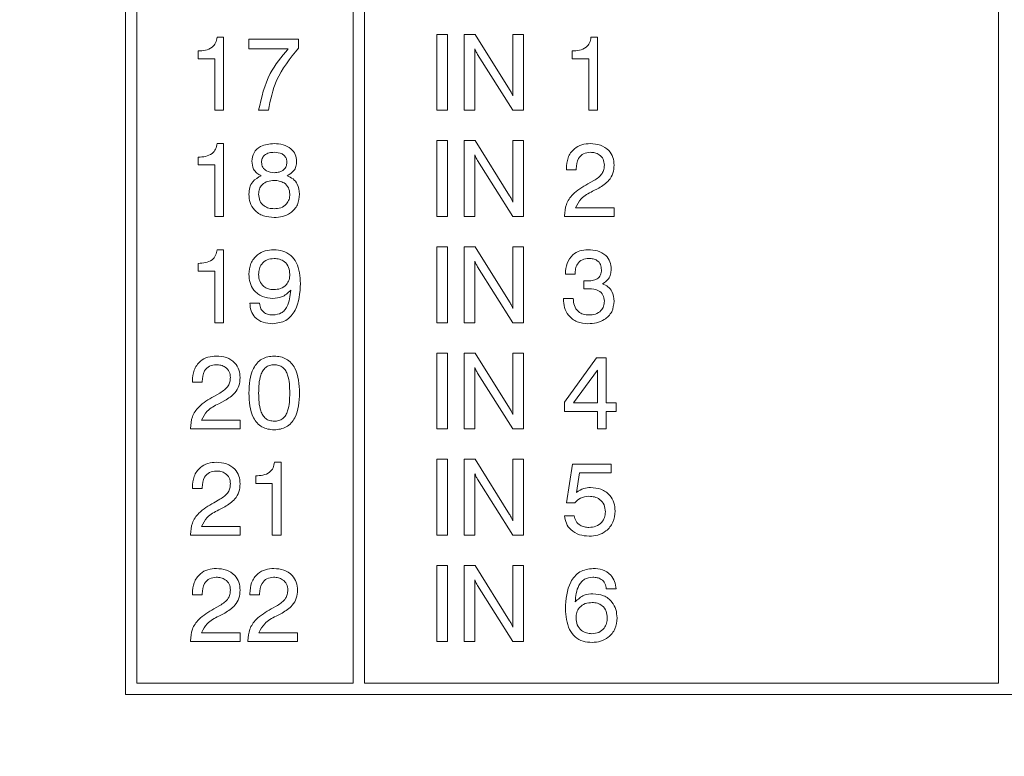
# Model space of a CAD drawing. Header units: millimetres. Extents: x 22 to 278, y 61 to 167.
# Tile 23 of 148: x 94 to 106, y 97 to 107. Entities that reach past the tile are written whole.
import ezdxf

# ---------------------------------------------------------------- set-up
doc = ezdxf.new("R2010")
doc.units = ezdxf.units.MM
doc.header["$PDSIZE"] = -1
doc.layers.get('0').update_dxf_attribs({"lineweight": 15})
doc.layers.add('標註文字', color=4, linetype='Continuous', lineweight=9)
doc.styles.add('SLDTEXTSTYLE0', font='kaiu.ttf')
doc.dimstyles.new('SLDDIMSTYLE0', dxfattribs={"dimtxt": 2.5, "dimasz": 2.5, "dimexe": 0, "dimexo": 0.0625, "dimtad": 1, "dimlfac": 2, "dimrnd": 1e-09, "dimzin": 12, "dimdsep": 46, "dimtxsty": 'SLDTEXTSTYLE0', "dimsah": 1, "dimcen": 0.09, "dimadec": 0, "dimazin": 3, "dimtfac": 1, "dimtofl": 0, "dimtmove": 0, "dimatfit": 3, "dimfxl": 0, "dimfrac": 2, "dimtolj": 1, "dimtzin": 12, "dimarcsym": 0})

# ---------------------------------------------------------------- blocks, each defined once
blk = doc.blocks.new('_D_3')
at = {"layer": 'Defpoints', "color": 0, "transparency": 16777216}
for p in [(56.981, 99.611), (126.481, 99.611), (126.481, 81.444)]:
    blk.add_point(p, dxfattribs=at)
at = {"layer": '標註文字', "color": 0, "lineweight": -2, "transparency": 16777216}
for p, q in [((56.981, 99.549), (56.981, 81.444)), ((126.481, 99.549), (126.481, 81.444)), ((59.481, 81.444), (123.981, 81.444))]:
    blk.add_line(p, q, dxfattribs=at)
at = {"layer": '標註文字', "color": 0, "transparency": 16777216}
for points in [[(59.481, 81.861), (59.481, 81.027), (56.981, 81.444)], [(123.981, 81.861), (123.981, 81.027), (126.481, 81.444)]]:
    blk.add_solid(points, dxfattribs=at)
at = {"layer": '標註文字', "color": 0, "transparency": 16777216, "insert": (91.731, 84.735), "char_height": 2.5, "attachment_point": 2, "style": 'SLDTEXTSTYLE0'}
blk.add_mtext('\\A1;139', dxfattribs=at)

msp = doc.modelspace()

# ---------------------------------------------------------------- linework, layer by layer
for p, q in [((94.9064, 132.0611), (94.9064, 98.1611)), ((95.0564, 129.6611), (95.0564, 98.3111)), ((97.9064, 98.3111), (97.9064, 129.6611)), ((98.0564, 129.6611), (98.0564, 98.3111)), ((106.4064, 98.3111), (106.4064, 129.6611)), ((99.0089, 106.8611), (99.1499, 106.8611)), ((99.0089, 105.8611), (99.0089, 106.8611)), ((99.1499, 106.8611), (99.1499, 105.8611)), ((99.3679, 106.8611), (99.5123, 106.8611)), ((99.3679, 105.8611), (99.3679, 106.8611)), ((99.5123, 106.8611), (99.9663, 106.1347)), ((100.0089, 106.8611), (100.1499, 106.8611)), ((100.0089, 106.0506), (100.0089, 106.8611)), ((100.1499, 106.8611), (100.1499, 105.8611)), ((96.113, 106.8226), (96.1993, 106.8226)), ((96.1993, 106.8226), (96.1993, 105.8611)), ((96.5326, 106.797), (97.1865, 106.797)), ((96.5326, 106.6688), (96.5326, 106.797)), ((97.1865, 106.797), (97.1865, 106.6804)), ((101.038, 106.8226), (101.1243, 106.8226)), ((101.1243, 106.8226), (101.1243, 105.8611)), ((95.866, 106.5406), (95.866, 106.6431)), ((97.0497, 106.6688), (96.5326, 106.6688)), ((99.5089, 106.6716), (99.5089, 105.8611)), ((100.0069, 105.8611), (99.544, 106.5977)), ((100.791, 106.5406), (100.791, 106.6431)), ((96.0839, 106.5406), (95.866, 106.5406)), ((96.0839, 105.8611), (96.0839, 106.5406)), ((101.0089, 106.5406), (100.791, 106.5406)), ((101.0089, 105.8611), (101.0089, 106.5406)), ((96.1993, 105.8611), (96.0839, 105.8611)), ((96.7891, 105.8611), (96.6608, 105.8611)), ((99.1499, 105.8611), (99.0089, 105.8611)), ((99.5089, 105.8611), (99.3679, 105.8611)), ((100.1499, 105.8611), (100.0069, 105.8611)), ((101.1243, 105.8611), (101.0089, 105.8611)), ((99.0089, 104.4611), (99.0089, 105.4611)), ((99.0089, 105.4611), (99.1499, 105.4611)), ((99.1499, 105.4611), (99.1499, 104.4611)), ((99.3679, 105.4611), (99.5123, 105.4611)), ((99.3679, 104.4611), (99.3679, 105.4611)), ((99.5123, 105.4611), (99.9663, 104.7347)), ((100.0089, 105.4611), (100.1499, 105.4611)), ((100.0089, 104.6506), (100.0089, 105.4611)), ((100.1499, 105.4611), (100.1499, 104.4611)), ((96.113, 105.4226), (96.1993, 105.4226)), ((96.1993, 105.4226), (96.1993, 104.4611)), ((95.866, 105.1406), (95.866, 105.2431)), ((99.5089, 105.2716), (99.5089, 104.4611)), ((100.0069, 104.4611), (99.544, 105.1977)), ((96.0839, 105.1406), (95.866, 105.1406)), ((96.0839, 104.4611), (96.0839, 105.1406)), ((100.7141, 105.0765), (100.7141, 105.0931)), ((100.8423, 105.0765), (100.7141, 105.0765)), ((100.8423, 105.0877), (100.8423, 105.0765)), ((100.9961, 104.8898), (101.076, 104.9344)), ((101.1393, 104.8357), (101.0596, 104.7944)), ((100.8334, 104.5765), (101.3423, 104.5765)), ((101.3423, 104.5765), (101.3423, 104.4611)), ((96.1993, 104.4611), (96.0839, 104.4611)), ((99.1499, 104.4611), (99.0089, 104.4611)), ((99.5089, 104.4611), (99.3679, 104.4611)), ((100.1499, 104.4611), (100.0069, 104.4611)), ((100.6884, 104.4611), (100.6884, 104.4689)), ((101.3423, 104.4611), (100.6884, 104.4611)), ((96.113, 104.0226), (96.1993, 104.0226)), ((96.1993, 104.0226), (96.1993, 103.0611)), ((99.0089, 103.0611), (99.0089, 104.0611)), ((99.0089, 104.0611), (99.1499, 104.0611)), ((99.1499, 104.0611), (99.1499, 103.0611)), ((99.3679, 103.0611), (99.3679, 104.0611)), ((99.3679, 104.0611), (99.5123, 104.0611)), ((99.5123, 104.0611), (99.9663, 103.3347)), ((100.0089, 104.0611), (100.1499, 104.0611)), ((100.0089, 103.2506), (100.0089, 104.0611)), ((100.1499, 104.0611), (100.1499, 103.0611)), ((99.5089, 103.8716), (99.5089, 103.0611)), ((95.866, 103.7406), (95.866, 103.8431)), ((96.0839, 103.7406), (95.866, 103.7406)), ((96.0839, 103.0611), (96.0839, 103.7406)), ((100.0069, 103.0611), (99.544, 103.7977)), ((100.7012, 103.7021), (100.7012, 103.7089)), ((100.8294, 103.7021), (100.7012, 103.7021)), ((100.944, 103.5068), (100.9446, 103.6136)), ((100.9486, 103.5074), (100.944, 103.5068)), ((100.6756, 103.3816), (100.8038, 103.3816)), ((100.6756, 103.3746), (100.6756, 103.3816)), ((96.5455, 103.3175), (96.6737, 103.3175)), ((96.1993, 103.0611), (96.0839, 103.0611)), ((99.1499, 103.0611), (99.0089, 103.0611)), ((99.5089, 103.0611), (99.3679, 103.0611)), ((100.1499, 103.0611), (100.0069, 103.0611)), ((99.0089, 102.6611), (99.1499, 102.6611)), ((99.0089, 101.6611), (99.0089, 102.6611)), ((99.1499, 102.6611), (99.1499, 101.6611)), ((99.3679, 102.6611), (99.5123, 102.6611)), ((99.3679, 101.6611), (99.3679, 102.6611)), ((99.5123, 102.6611), (99.9663, 101.9347)), ((100.0089, 102.6611), (100.1499, 102.6611)), ((100.0089, 101.8506), (100.0089, 102.6611)), ((100.1499, 102.6611), (100.1499, 101.6611)), ((100.6884, 102.014), (101.1127, 102.597)), ((101.1127, 102.597), (101.2397, 102.597)), ((101.2397, 102.597), (101.2397, 102.0072)), ((99.5089, 102.4716), (99.5089, 101.6611)), ((100.0069, 101.6611), (99.544, 102.3977)), ((101.1243, 102.4365), (100.8088, 102.0072)), ((101.1243, 102.0072), (101.1243, 102.4365)), ((95.7891, 102.2765), (95.7891, 102.2931)), ((95.9173, 102.2765), (95.7891, 102.2765)), ((95.9173, 102.2877), (95.9173, 102.2765)), ((96.0711, 102.0898), (96.151, 102.1344)), ((96.2143, 102.0357), (96.1346, 101.9944)), ((100.6884, 101.8918), (100.6884, 102.014)), ((100.8088, 102.0072), (101.1243, 102.0072)), ((101.2397, 102.0072), (101.3679, 102.0072)), ((101.3679, 102.0072), (101.3679, 101.8918)), ((101.1243, 101.8918), (100.6884, 101.8918)), ((101.1243, 101.6611), (101.1243, 101.8918)), ((101.3679, 101.8918), (101.2397, 101.8918)), ((101.2397, 101.8918), (101.2397, 101.6611)), ((95.7634, 101.6611), (95.7634, 101.6689)), ((95.9084, 101.7765), (96.4173, 101.7765)), ((96.4173, 101.7765), (96.4173, 101.6611)), ((96.4173, 101.6611), (95.7634, 101.6611)), ((99.1499, 101.6611), (99.0089, 101.6611)), ((99.5089, 101.6611), (99.3679, 101.6611)), ((100.1499, 101.6611), (100.0069, 101.6611)), ((101.2397, 101.6611), (101.1243, 101.6611)), ((96.8694, 101.2226), (96.9557, 101.2226)), ((96.9557, 101.2226), (96.9557, 100.2611)), ((99.0089, 101.2611), (99.1499, 101.2611)), ((99.0089, 100.2611), (99.0089, 101.2611)), ((99.1499, 101.2611), (99.1499, 100.2611)), ((99.3679, 101.2611), (99.5123, 101.2611)), ((99.3679, 100.2611), (99.3679, 101.2611)), ((99.5123, 101.2611), (99.9663, 100.5347)), ((100.0089, 101.2611), (100.1499, 101.2611)), ((100.0089, 100.4506), (100.0089, 101.2611)), ((100.1499, 101.2611), (100.1499, 100.2611)), ((100.7141, 100.689), (100.7924, 101.197)), ((100.7924, 101.197), (101.3052, 101.197)), ((101.3052, 101.197), (101.3052, 101.0816)), ((96.6224, 100.9406), (96.6224, 101.0431)), ((99.5089, 101.0716), (99.5089, 100.2611)), ((100.8847, 101.0816), (100.8459, 100.8246)), ((101.3052, 101.0816), (100.8847, 101.0816)), ((95.7891, 100.8765), (95.7891, 100.8931)), ((95.9173, 100.8877), (95.9173, 100.8765)), ((96.8403, 100.9406), (96.6224, 100.9406)), ((96.8403, 100.2611), (96.8403, 100.9406)), ((100.0069, 100.2611), (99.544, 100.9977)), ((95.9173, 100.8765), (95.7891, 100.8765)), ((96.0711, 100.6898), (96.151, 100.7344)), ((96.2143, 100.6357), (96.1346, 100.5944)), ((100.8274, 100.689), (100.7141, 100.689)), ((100.6884, 100.5167), (100.8166, 100.5167)), ((95.9084, 100.3765), (96.4173, 100.3765)), ((96.4173, 100.3765), (96.4173, 100.2611)), ((95.7634, 100.2611), (95.7634, 100.2689)), ((96.4173, 100.2611), (95.7634, 100.2611)), ((96.9557, 100.2611), (96.8403, 100.2611)), ((99.1499, 100.2611), (99.0089, 100.2611)), ((99.5089, 100.2611), (99.3679, 100.2611)), ((100.1499, 100.2611), (100.0069, 100.2611)), ((99.0089, 99.8611), (99.1499, 99.8611)), ((99.0089, 98.8611), (99.0089, 99.8611)), ((99.1499, 99.8611), (99.1499, 98.8611)), ((99.3679, 99.8611), (99.5123, 99.8611)), ((99.3679, 98.8611), (99.3679, 99.8611)), ((99.5123, 99.8611), (99.9663, 99.1347)), ((100.0089, 99.8611), (100.1499, 99.8611)), ((100.0089, 99.0506), (100.0089, 99.8611)), ((100.1499, 99.8611), (100.1499, 98.8611)), ((99.5089, 99.6716), (99.5089, 98.8611)), ((100.0069, 98.8611), (99.544, 99.5977)), ((95.7891, 99.4765), (95.7891, 99.4931)), ((95.9173, 99.4765), (95.7891, 99.4765)), ((95.9173, 99.4877), (95.9173, 99.4765)), ((96.5455, 99.4765), (96.5455, 99.4931)), ((96.6737, 99.4765), (96.5455, 99.4765)), ((96.6737, 99.4877), (96.6737, 99.4765)), ((101.3679, 99.5534), (101.2397, 99.5534)), ((96.0711, 99.2898), (96.151, 99.3344)), ((96.8275, 99.2898), (96.9074, 99.3344)), ((96.2143, 99.2357), (96.1346, 99.1944)), ((96.9707, 99.2357), (96.891, 99.1944)), ((95.9084, 98.9765), (96.4173, 98.9765)), ((96.4173, 98.9765), (96.4173, 98.8611)), ((96.6649, 98.9765), (97.1737, 98.9765)), ((97.1737, 98.9765), (97.1737, 98.8611)), ((95.7634, 98.8611), (95.7634, 98.8689)), ((96.4173, 98.8611), (95.7634, 98.8611)), ((96.5198, 98.8611), (96.5198, 98.8689)), ((97.1737, 98.8611), (96.5198, 98.8611)), ((99.1499, 98.8611), (99.0089, 98.8611)), ((99.5089, 98.8611), (99.3679, 98.8611)), ((100.1499, 98.8611), (100.0069, 98.8611)), ((95.0564, 98.3111), (97.9064, 98.3111)), ((98.0564, 98.3111), (106.4064, 98.3111)), ((94.9064, 98.1611), (118.0564, 98.1611))]:
    msp.add_line(p, q)
for points, knots in [([(95.866, 106.6431), (95.8978, 106.6447), (95.9613, 106.6478), (96.0471, 106.6808), (96.0998, 106.7481), (96.1086, 106.7977), (96.113, 106.8226)], [0, 0, 0, 0, 0.2810561, 0.5603187, 0.7796488, 1, 1, 1, 1]), ([(100.791, 106.6431), (100.8228, 106.6447), (100.8863, 106.6478), (100.9721, 106.6808), (101.0248, 106.7481), (101.0336, 106.7977), (101.038, 106.8226)], [0, 0, 0, 0, 0.2810561, 0.5603187, 0.7796488, 1, 1, 1, 1]), ([(96.6608, 105.8611), (96.6987, 106.0291), (96.7665, 106.3296), (96.9631, 106.565), (97.0497, 106.6688)], [0, 0, 0, 0, 0.55931309, 1, 1, 1, 1]), ([(97.1865, 106.6804), (97.076, 106.5443), (96.8785, 106.3012), (96.8164, 105.9957), (96.7891, 105.8611)], [0, 0, 0, 0, 0.5595515, 1, 1, 1, 1]), ([(99.544, 106.5977), (99.5365, 106.611), (99.5232, 106.6349), (99.5133, 106.6604), (99.5089, 106.6716)], [0, 0, 0, 0, 0.5599377, 1, 1, 1, 1]), ([(99.9663, 106.1347), (99.9754, 106.1196), (99.9917, 106.0926), (100.0037, 106.0634), (100.0089, 106.0506)], [0, 0, 0, 0, 0.5601263, 1, 1, 1, 1]), ([(95.866, 105.2431), (95.8978, 105.2447), (95.9613, 105.2478), (96.0471, 105.2808), (96.0998, 105.3481), (96.1086, 105.3977), (96.113, 105.4226)], [0, 0, 0, 0, 0.28105606, 0.5603187, 0.77964875, 1, 1, 1, 1]), ([(96.5711, 105.189), (96.5767, 105.2285), (96.5881, 105.3077), (96.7015, 105.4064), (96.803, 105.4165), (96.865, 105.4226)], [0, 0, 0, 0, 0.2796398, 0.5599649, 1, 1, 1, 1]), ([(96.866, 105.3072), (96.8435, 105.306), (96.7986, 105.3036), (96.7404, 105.276), (96.7039, 105.2281), (96.7008, 105.1926), (96.6993, 105.1748)], [0, 0, 0, 0, 0.281051, 0.5604991, 0.7799093, 1, 1, 1, 1]), ([(96.865, 105.4226), (96.9046, 105.4202), (96.9836, 105.4154), (97.0835, 105.3636), (97.1507, 105.2826), (97.1575, 105.2202), (97.1608, 105.189)], [0, 0, 0, 0, 0.2808793, 0.5606272, 0.7803128, 1, 1, 1, 1]), ([(97.0326, 105.1748), (97.0315, 105.1899), (97.0294, 105.2199), (97.0059, 105.2598), (96.9533, 105.3005), (96.902, 105.3045), (96.866, 105.3072)], [0, 0, 0, 0, 0.1872321, 0.3740206, 0.5611578, 1, 1, 1, 1]), ([(100.7141, 105.0931), (100.7176, 105.1416), (100.7245, 105.2384), (100.8047, 105.3539), (100.9162, 105.4151), (100.9921, 105.4201), (101.0302, 105.4226)], [0, 0, 0, 0, 0.28045108, 0.5593623, 0.779308, 1, 1, 1, 1]), ([(101.0272, 105.3072), (100.9966, 105.304), (100.9355, 105.2975), (100.8538, 105.2148), (100.8466, 105.1359), (100.8423, 105.0877)], [0, 0, 0, 0, 0.280567, 0.5602644, 1, 1, 1, 1]), ([(101.2141, 105.1386), (101.2113, 105.1653), (101.2058, 105.2187), (101.1529, 105.276), (101.0898, 105.3038), (101.048, 105.3061), (101.0272, 105.3072)], [0, 0, 0, 0, 0.2796101, 0.558548, 0.779048, 1, 1, 1, 1]), ([(101.0302, 105.4226), (101.0748, 105.4193), (101.1639, 105.4128), (101.2714, 105.3421), (101.3339, 105.2427), (101.3395, 105.1726), (101.3423, 105.1376)], [0, 0, 0, 0, 0.2804405, 0.5596806, 0.7795919, 1, 1, 1, 1]), ([(96.6957, 104.9987), (96.6755, 105.0091), (96.6351, 105.0298), (96.5809, 105.094), (96.5748, 105.153), (96.5711, 105.189)], [0, 0, 0, 0, 0.2810368, 0.5613539, 1, 1, 1, 1]), ([(96.6993, 105.1748), (96.7023, 105.1521), (96.7082, 105.1065), (96.7717, 105.0478), (96.8302, 105.0417), (96.866, 105.038)], [0, 0, 0, 0, 0.2800245, 0.5603037, 1, 1, 1, 1]), ([(96.866, 105.038), (96.8887, 105.0394), (96.934, 105.0422), (96.9908, 105.0734), (97.0276, 105.1211), (97.031, 105.1569), (97.0326, 105.1748)], [0, 0, 0, 0, 0.2807915, 0.5603116, 0.779949, 1, 1, 1, 1]), ([(97.1608, 105.189), (97.1595, 105.1665), (97.1567, 105.1214), (97.1201, 105.0463), (97.069, 105.0168), (97.0378, 104.9987)], [0, 0, 0, 0, 0.2811516, 0.5614844, 1, 1, 1, 1]), ([(99.544, 105.1977), (99.5365, 105.211), (99.5232, 105.2349), (99.5133, 105.2604), (99.5089, 105.2716)], [0, 0, 0, 0, 0.5599377, 1, 1, 1, 1]), ([(101.076, 104.9344), (101.1173, 104.9618), (101.1749, 105.0001), (101.2103, 105.0814), (101.2128, 105.1195), (101.2141, 105.1386)], [0, 0, 0, 0, 0.5581266, 0.7790134, 1, 1, 1, 1]), ([(101.3423, 105.1376), (101.3394, 105.1016), (101.3337, 105.0297), (101.2669, 104.9149), (101.1877, 104.8657), (101.1393, 104.8357)], [0, 0, 0, 0, 0.2802912, 0.560216, 1, 1, 1, 1]), ([(96.5326, 104.7545), (96.5346, 104.7839), (96.5385, 104.8424), (96.5867, 104.9402), (96.6544, 104.9766), (96.6957, 104.9987)], [0, 0, 0, 0, 0.2812912, 0.561761, 1, 1, 1, 1]), ([(96.8652, 104.9354), (96.8363, 104.9337), (96.7789, 104.9301), (96.7069, 104.8884), (96.6659, 104.824), (96.6625, 104.7786), (96.6608, 104.7559)], [0, 0, 0, 0, 0.280768, 0.5598348, 0.7795757, 1, 1, 1, 1]), ([(97.0711, 104.7559), (97.0681, 104.7851), (97.0621, 104.8432), (97.0027, 104.9042), (96.9332, 104.932), (96.8879, 104.9343), (96.8652, 104.9354)], [0, 0, 0, 0, 0.2795459, 0.5582759, 0.7788187, 1, 1, 1, 1]), ([(97.0378, 104.9987), (97.0643, 104.986), (97.1172, 104.9607), (97.1867, 104.877), (97.1945, 104.801), (97.1993, 104.7545)], [0, 0, 0, 0, 0.2809187, 0.5611691, 1, 1, 1, 1]), ([(100.6884, 104.4689), (100.6924, 104.5209), (100.7002, 104.6249), (100.8096, 104.7826), (100.9253, 104.8491), (100.9961, 104.8898)], [0, 0, 0, 0, 0.2799963, 0.5591981, 1, 1, 1, 1]), ([(101.0596, 104.7944), (101.0045, 104.766), (100.9065, 104.7156), (100.8557, 104.6188), (100.8334, 104.5765)], [0, 0, 0, 0, 0.5626058, 1, 1, 1, 1]), ([(96.865, 104.4483), (96.8171, 104.4516), (96.7216, 104.4584), (96.6058, 104.5339), (96.5409, 104.6418), (96.5354, 104.7169), (96.5326, 104.7545)], [0, 0, 0, 0, 0.2804857, 0.5595739, 0.7794793, 1, 1, 1, 1]), ([(96.6608, 104.7559), (96.6634, 104.726), (96.6685, 104.6663), (96.7246, 104.5996), (96.7951, 104.5675), (96.8418, 104.5649), (96.8652, 104.5636)], [0, 0, 0, 0, 0.2799955, 0.5586959, 0.7789978, 1, 1, 1, 1]), ([(97.1993, 104.7545), (97.1946, 104.7064), (97.1851, 104.6101), (97.0915, 104.5054), (96.9778, 104.4545), (96.9026, 104.4503), (96.865, 104.4483)], [0, 0, 0, 0, 0.2797074, 0.5586105, 0.779038, 1, 1, 1, 1]), ([(96.8652, 104.5636), (96.8951, 104.5657), (96.9548, 104.5697), (97.0271, 104.6173), (97.0662, 104.6856), (97.0695, 104.7325), (97.0711, 104.7559)], [0, 0, 0, 0, 0.280468, 0.5595619, 0.7794643, 1, 1, 1, 1]), ([(99.9663, 104.7347), (99.9754, 104.7196), (99.9917, 104.6926), (100.0037, 104.6634), (100.0089, 104.6506)], [0, 0, 0, 0, 0.5601263, 1, 1, 1, 1]), ([(95.866, 103.8431), (95.8978, 103.8447), (95.9613, 103.8478), (96.0471, 103.8808), (96.0998, 103.9481), (96.1086, 103.9977), (96.113, 104.0226)], [0, 0, 0, 0, 0.2810561, 0.5603187, 0.7796488, 1, 1, 1, 1]), ([(96.5326, 103.6997), (96.5372, 103.7484), (96.5462, 103.8456), (96.6339, 103.9563), (96.7464, 104.015), (96.8226, 104.0201), (96.8608, 104.0226)], [0, 0, 0, 0, 0.2799499, 0.5590677, 0.7792407, 1, 1, 1, 1]), ([(96.8608, 104.0226), (96.901, 104.02), (96.9813, 104.0146), (97.0894, 103.9541), (97.1963, 103.8113), (97.2056, 103.6742), (97.2121, 103.5781)], [0, 0, 0, 0, 0.1873221, 0.3740605, 0.5610415, 1, 1, 1, 1]), ([(100.7012, 103.7089), (100.7047, 103.7547), (100.7115, 103.846), (100.7862, 103.9553), (100.8904, 104.015), (100.9622, 104.0201), (100.9981, 104.0226)], [0, 0, 0, 0, 0.2803906, 0.559399, 0.7793652, 1, 1, 1, 1]), ([(100.9981, 104.0226), (101.0404, 104.0204), (101.1247, 104.016), (101.2329, 103.9598), (101.2962, 103.8665), (101.3013, 103.8), (101.3038, 103.7666)], [0, 0, 0, 0, 0.28090305, 0.56016019, 0.77970642, 1, 1, 1, 1]), ([(96.864, 103.9072), (96.8331, 103.9045), (96.7714, 103.899), (96.7015, 103.8427), (96.6655, 103.7709), (96.6624, 103.7227), (96.6608, 103.6985)], [0, 0, 0, 0, 0.279985, 0.5589709, 0.7792341, 1, 1, 1, 1]), ([(97.0715, 103.6997), (97.069, 103.7309), (97.0639, 103.793), (97.0094, 103.8653), (96.9371, 103.9026), (96.8884, 103.9057), (96.864, 103.9072)], [0, 0, 0, 0, 0.2801627, 0.5590906, 0.7792757, 1, 1, 1, 1]), ([(99.544, 103.7977), (99.5365, 103.811), (99.5232, 103.8349), (99.5133, 103.8604), (99.5089, 103.8716)], [0, 0, 0, 0, 0.5599377, 1, 1, 1, 1]), ([(101.0103, 103.9072), (100.9808, 103.9051), (100.922, 103.9007), (100.857, 103.8429), (100.8324, 103.7709), (100.8304, 103.725), (100.8294, 103.7021)], [0, 0, 0, 0, 0.2802242, 0.5580012, 0.7786172, 1, 1, 1, 1]), ([(101.1756, 103.7588), (101.1737, 103.7826), (101.1699, 103.8302), (101.1235, 103.8828), (101.066, 103.9046), (101.0289, 103.9063), (101.0103, 103.9072)], [0, 0, 0, 0, 0.2799727, 0.5582824, 0.7787932, 1, 1, 1, 1]), ([(100.9847, 103.6124), (101.0077, 103.6131), (101.0538, 103.6144), (101.1109, 103.6305), (101.1472, 103.6601), (101.1716, 103.7004), (101.174, 103.7355), (101.1756, 103.7588)], [0, 0, 0, 0, 0.2507958, 0.5005317, 0.6255696, 0.7505786, 1, 1, 1, 1]), ([(101.3038, 103.7666), (101.3025, 103.7445), (101.2999, 103.7003), (101.2687, 103.6246), (101.2195, 103.5936), (101.1896, 103.5747)], [0, 0, 0, 0, 0.2814183, 0.5622336, 1, 1, 1, 1]), ([(96.8475, 103.3816), (96.8002, 103.3859), (96.7057, 103.3945), (96.5976, 103.4793), (96.5401, 103.5885), (96.5351, 103.6626), (96.5326, 103.6997)], [0, 0, 0, 0, 0.2799489, 0.5591246, 0.7793094, 1, 1, 1, 1]), ([(96.6608, 103.6985), (96.6633, 103.6686), (96.6681, 103.6089), (96.7193, 103.539), (96.7881, 103.5018), (96.8349, 103.4986), (96.8584, 103.497)], [0, 0, 0, 0, 0.28027323, 0.5592722, 0.77930041, 1, 1, 1, 1]), ([(96.8584, 103.497), (96.8896, 103.4992), (96.9519, 103.5037), (97.027, 103.5544), (97.0667, 103.6262), (97.0699, 103.6752), (97.0715, 103.6997)], [0, 0, 0, 0, 0.2804705, 0.5593282, 0.7792928, 1, 1, 1, 1]), ([(100.9446, 103.6136), (100.9521, 103.6132), (100.9654, 103.6124), (100.9788, 103.6124), (100.9847, 103.6124)], [0, 0, 0, 0, 0.5599977, 1, 1, 1, 1]), ([(97.2121, 103.5781), (97.2046, 103.454), (97.1952, 103.2986), (97.092, 103.1477), (96.9982, 103.067), (96.9059, 103.0558), (96.8445, 103.0483)], [0, 0, 0, 0, 0.4993433, 0.6251798, 0.7508537, 1, 1, 1, 1]), ([(97.0839, 103.4888), (97.0462, 103.4538), (96.9787, 103.3913), (96.8877, 103.3846), (96.8475, 103.3816)], [0, 0, 0, 0, 0.5582752, 1, 1, 1, 1]), ([(96.8512, 103.1636), (96.889, 103.1681), (96.9459, 103.1747), (97.004, 103.2242), (97.0667, 103.3177), (97.0763, 103.4128), (97.0839, 103.4888)], [0, 0, 0, 0, 0.2488654, 0.3743622, 0.5000119, 1, 1, 1, 1]), ([(101.0127, 103.5098), (101.0008, 103.5095), (100.9794, 103.509), (100.958, 103.5079), (100.9486, 103.5074)], [0, 0, 0, 0, 0.5599861, 1, 1, 1, 1]), ([(101.2141, 103.3461), (101.2111, 103.3739), (101.2052, 103.4293), (101.1278, 103.5012), (101.0564, 103.5065), (101.0127, 103.5098)], [0, 0, 0, 0, 0.2802531, 0.5596856, 1, 1, 1, 1]), ([(101.1896, 103.5747), (101.2149, 103.5632), (101.2653, 103.5403), (101.3305, 103.4608), (101.3378, 103.3891), (101.3423, 103.3453)], [0, 0, 0, 0, 0.28089915, 0.56110559, 1, 1, 1, 1]), ([(100.9979, 103.0483), (100.9492, 103.0524), (100.8521, 103.0607), (100.7403, 103.1473), (100.6827, 103.2603), (100.678, 103.3364), (100.6756, 103.3746)], [0, 0, 0, 0, 0.280115, 0.5590167, 0.7791969, 1, 1, 1, 1]), ([(100.8038, 103.3816), (100.8065, 103.3498), (100.812, 103.2864), (100.8615, 103.2082), (100.9355, 103.1684), (100.9855, 103.1652), (101.0105, 103.1636)], [0, 0, 0, 0, 0.2806915, 0.5594019, 0.7792757, 1, 1, 1, 1]), ([(96.8445, 103.0483), (96.802, 103.0511), (96.717, 103.0569), (96.6129, 103.122), (96.5534, 103.2172), (96.5481, 103.284), (96.5455, 103.3175)], [0, 0, 0, 0, 0.2805769, 0.5597012, 0.7795746, 1, 1, 1, 1]), ([(96.6737, 103.3175), (96.6767, 103.2926), (96.6828, 103.243), (96.7333, 103.1905), (96.7929, 103.1667), (96.8317, 103.1646), (96.8512, 103.1636)], [0, 0, 0, 0, 0.2797471, 0.5585119, 0.77895, 1, 1, 1, 1]), ([(99.9663, 103.3347), (99.9754, 103.3196), (99.9917, 103.2926), (100.0037, 103.2634), (100.0089, 103.2506)], [0, 0, 0, 0, 0.5601263, 1, 1, 1, 1]), ([(101.3423, 103.3453), (101.3368, 103.297), (101.326, 103.2005), (101.226, 103.1006), (101.1109, 103.0542), (101.0356, 103.0502), (100.9979, 103.0483)], [0, 0, 0, 0, 0.2793607, 0.558332, 0.7789141, 1, 1, 1, 1]), ([(101.0105, 103.1636), (101.0395, 103.1655), (101.0974, 103.1692), (101.169, 103.2125), (101.2092, 103.2778), (101.2124, 103.3233), (101.2141, 103.3461)], [0, 0, 0, 0, 0.2806558, 0.559744, 0.7795108, 1, 1, 1, 1]), ([(95.7891, 102.2931), (95.7926, 102.3416), (95.7995, 102.4384), (95.8797, 102.5539), (95.9912, 102.6151), (96.0671, 102.6201), (96.1052, 102.6226)], [0, 0, 0, 0, 0.2804511, 0.5593623, 0.779308, 1, 1, 1, 1]), ([(96.1052, 102.6226), (96.1498, 102.6193), (96.2389, 102.6128), (96.3464, 102.5421), (96.4089, 102.4427), (96.4145, 102.3726), (96.4173, 102.3376)], [0, 0, 0, 0, 0.28044048, 0.55968058, 0.77959188, 1, 1, 1, 1]), ([(96.5326, 102.1344), (96.5385, 102.2484), (96.5458, 102.391), (96.6378, 102.5314), (96.7238, 102.6059), (96.8086, 102.6159), (96.865, 102.6226)], [0, 0, 0, 0, 0.49961298, 0.62536872, 0.75095115, 1, 1, 1, 1]), ([(96.865, 102.6226), (96.9215, 102.616), (97.0065, 102.6061), (97.093, 102.5319), (97.1859, 102.3916), (97.1933, 102.2486), (97.1993, 102.1344)], [0, 0, 0, 0, 0.2491408, 0.3747236, 0.5004751, 1, 1, 1, 1]), ([(96.1022, 102.5072), (96.0716, 102.504), (96.0105, 102.4975), (95.9288, 102.4148), (95.9216, 102.3359), (95.9173, 102.2877)], [0, 0, 0, 0, 0.280567, 0.5602644, 1, 1, 1, 1]), ([(96.2891, 102.3386), (96.2863, 102.3653), (96.2808, 102.4187), (96.2279, 102.476), (96.1648, 102.5038), (96.123, 102.5061), (96.1022, 102.5072)], [0, 0, 0, 0, 0.2796101, 0.55854797, 0.77904798, 1, 1, 1, 1]), ([(96.866, 102.5072), (96.8459, 102.5058), (96.8059, 102.5031), (96.7513, 102.4743), (96.7122, 102.4276), (96.665, 102.3165), (96.6627, 102.2153), (96.6608, 102.1344)], [0, 0, 0, 0, 0.1250804, 0.2498714, 0.3747952, 0.5000499, 1, 1, 1, 1]), ([(97.0711, 102.1344), (97.0692, 102.2153), (97.0669, 102.3165), (97.0202, 102.428), (96.9809, 102.4747), (96.9261, 102.5032), (96.886, 102.5059), (96.866, 102.5072)], [0, 0, 0, 0, 0.4999047, 0.6251667, 0.7500876, 0.8748731, 1, 1, 1, 1]), ([(99.544, 102.3977), (99.5365, 102.411), (99.5232, 102.4349), (99.5133, 102.4604), (99.5089, 102.4716)], [0, 0, 0, 0, 0.5599377, 1, 1, 1, 1]), ([(96.151, 102.1344), (96.1923, 102.1618), (96.2499, 102.2001), (96.2853, 102.2814), (96.2878, 102.3195), (96.2891, 102.3386)], [0, 0, 0, 0, 0.5581266, 0.7790134, 1, 1, 1, 1]), ([(96.4173, 102.3376), (96.4144, 102.3016), (96.4087, 102.2297), (96.3419, 102.1149), (96.2627, 102.0657), (96.2143, 102.0357)], [0, 0, 0, 0, 0.2802912, 0.560216, 1, 1, 1, 1]), ([(95.7634, 101.6689), (95.7674, 101.7209), (95.7752, 101.8249), (95.8846, 101.9826), (96.0003, 102.0491), (96.0711, 102.0898)], [0, 0, 0, 0, 0.2799963, 0.5591981, 1, 1, 1, 1]), ([(96.865, 101.6483), (96.8087, 101.6548), (96.724, 101.6645), (96.6382, 101.7388), (96.5457, 101.8784), (96.5384, 102.0207), (96.5326, 102.1344)], [0, 0, 0, 0, 0.2491433, 0.3747329, 0.5004724, 1, 1, 1, 1]), ([(96.6608, 102.1344), (96.6627, 102.0538), (96.6649, 101.953), (96.7125, 101.8425), (96.7516, 101.7961), (96.8061, 101.7677), (96.846, 101.765), (96.866, 101.7636)], [0, 0, 0, 0, 0.4998945, 0.6251522, 0.7500763, 0.8748793, 1, 1, 1, 1]), ([(97.1993, 102.1344), (97.1933, 102.0205), (97.1858, 101.8779), (97.0928, 101.7381), (97.0063, 101.6643), (96.9214, 101.6547), (96.865, 101.6483)], [0, 0, 0, 0, 0.49943791, 0.62517973, 0.75079062, 1, 1, 1, 1]), ([(96.866, 101.7636), (96.886, 101.7649), (96.9259, 101.7675), (96.9807, 101.7956), (97.0199, 101.8421), (97.067, 101.9529), (97.0693, 102.0538), (97.0711, 102.1344)], [0, 0, 0, 0, 0.1251067, 0.2499673, 0.374902, 0.5001477, 1, 1, 1, 1]), ([(96.1346, 101.9944), (96.0795, 101.966), (95.9815, 101.9156), (95.9307, 101.8188), (95.9084, 101.7765)], [0, 0, 0, 0, 0.5626058, 1, 1, 1, 1]), ([(99.9663, 101.9347), (99.9754, 101.9196), (99.9917, 101.8926), (100.0037, 101.8634), (100.0089, 101.8506)], [0, 0, 0, 0, 0.5601263, 1, 1, 1, 1]), ([(95.7891, 100.8931), (95.7926, 100.9416), (95.7995, 101.0384), (95.8797, 101.1539), (95.9912, 101.2151), (96.0671, 101.2201), (96.1052, 101.2226)], [0, 0, 0, 0, 0.2804511, 0.5593623, 0.779308, 1, 1, 1, 1]), ([(96.1052, 101.2226), (96.1498, 101.2193), (96.2389, 101.2128), (96.3464, 101.1421), (96.4089, 101.0427), (96.4145, 100.9726), (96.4173, 100.9376)], [0, 0, 0, 0, 0.2804405, 0.5596806, 0.7795919, 1, 1, 1, 1]), ([(96.6224, 101.0431), (96.6542, 101.0447), (96.7177, 101.0478), (96.8035, 101.0808), (96.8563, 101.1481), (96.865, 101.1977), (96.8694, 101.2226)], [0, 0, 0, 0, 0.28105606, 0.5603187, 0.77964875, 1, 1, 1, 1]), ([(96.1022, 101.1072), (96.0716, 101.104), (96.0105, 101.0975), (95.9288, 101.0148), (95.9216, 100.9359), (95.9173, 100.8877)], [0, 0, 0, 0, 0.280567, 0.5602644, 1, 1, 1, 1]), ([(96.2891, 100.9386), (96.2863, 100.9653), (96.2808, 101.0187), (96.2279, 101.076), (96.1648, 101.1038), (96.123, 101.1061), (96.1022, 101.1072)], [0, 0, 0, 0, 0.2796101, 0.55854797, 0.77904798, 1, 1, 1, 1]), ([(99.544, 100.9977), (99.5365, 101.011), (99.5232, 101.0349), (99.5133, 101.0604), (99.5089, 101.0716)], [0, 0, 0, 0, 0.5599377, 1, 1, 1, 1]), ([(96.151, 100.7344), (96.1923, 100.7618), (96.2499, 100.8001), (96.2853, 100.8814), (96.2878, 100.9195), (96.2891, 100.9386)], [0, 0, 0, 0, 0.5581266, 0.7790134, 1, 1, 1, 1]), ([(96.4173, 100.9376), (96.4144, 100.9016), (96.4087, 100.8297), (96.3419, 100.7149), (96.2627, 100.6657), (96.2143, 100.6357)], [0, 0, 0, 0, 0.2802912, 0.560216, 1, 1, 1, 1]), ([(100.8459, 100.8246), (100.8772, 100.8459), (100.9332, 100.8839), (101.0005, 100.8876), (101.0302, 100.8893)], [0, 0, 0, 0, 0.5587675, 1, 1, 1, 1]), ([(101.0302, 100.8893), (101.0777, 100.8856), (101.1727, 100.8781), (101.2848, 100.7987), (101.3471, 100.6908), (101.3524, 100.6163), (101.3551, 100.579)], [0, 0, 0, 0, 0.2803281, 0.559443, 0.7794421, 1, 1, 1, 1]), ([(101.0115, 100.7739), (100.9716, 100.7694), (100.9002, 100.7614), (100.8497, 100.7111), (100.8274, 100.689)], [0, 0, 0, 0, 0.5591829, 1, 1, 1, 1]), ([(101.2269, 100.5684), (101.2241, 100.6001), (101.2187, 100.6633), (101.1604, 100.7349), (101.0857, 100.7695), (101.0363, 100.7724), (101.0115, 100.7739)], [0, 0, 0, 0, 0.2800468, 0.5588924, 0.7791575, 1, 1, 1, 1]), ([(95.7634, 100.2689), (95.7674, 100.3209), (95.7752, 100.4249), (95.8846, 100.5826), (96.0003, 100.6491), (96.0711, 100.6898)], [0, 0, 0, 0, 0.2799963, 0.5591981, 1, 1, 1, 1]), ([(96.1346, 100.5944), (96.0795, 100.566), (95.9815, 100.5156), (95.9307, 100.4188), (95.9084, 100.3765)], [0, 0, 0, 0, 0.5626058, 1, 1, 1, 1]), ([(99.9663, 100.5347), (99.9754, 100.5196), (99.9917, 100.4926), (100.0037, 100.4634), (100.0089, 100.4506)], [0, 0, 0, 0, 0.5601263, 1, 1, 1, 1]), ([(101.0133, 100.2483), (100.9696, 100.2514), (100.8822, 100.2578), (100.7752, 100.3229), (100.7063, 100.4148), (100.6944, 100.4827), (100.6884, 100.5167)], [0, 0, 0, 0, 0.2803378, 0.559784, 0.7797246, 1, 1, 1, 1]), ([(100.8166, 100.5167), (100.8231, 100.4919), (100.8359, 100.4425), (100.8894, 100.3918), (100.9504, 100.3671), (100.9902, 100.3648), (101.0101, 100.3636)], [0, 0, 0, 0, 0.2796828, 0.5589423, 0.7792775, 1, 1, 1, 1]), ([(101.0101, 100.3636), (101.0417, 100.3661), (101.1046, 100.371), (101.179, 100.4233), (101.2214, 100.4942), (101.225, 100.5436), (101.2269, 100.5684)], [0, 0, 0, 0, 0.2802804, 0.5595279, 0.7794727, 1, 1, 1, 1]), ([(101.3551, 100.579), (101.3503, 100.5287), (101.3407, 100.4282), (101.2479, 100.3154), (101.1315, 100.256), (101.0527, 100.2508), (101.0133, 100.2483)], [0, 0, 0, 0, 0.2798531, 0.5589856, 0.7792398, 1, 1, 1, 1]), ([(95.7891, 99.4931), (95.7926, 99.5416), (95.7995, 99.6384), (95.8797, 99.7539), (95.9912, 99.8151), (96.0671, 99.8201), (96.1052, 99.8226)], [0, 0, 0, 0, 0.2804511, 0.5593623, 0.779308, 1, 1, 1, 1]), ([(96.1052, 99.8226), (96.1498, 99.8193), (96.2389, 99.8128), (96.3464, 99.7421), (96.4089, 99.6427), (96.4145, 99.5726), (96.4173, 99.5376)], [0, 0, 0, 0, 0.2804405, 0.5596806, 0.7795919, 1, 1, 1, 1]), ([(96.5455, 99.4931), (96.549, 99.5416), (96.556, 99.6384), (96.6361, 99.7539), (96.7476, 99.8151), (96.8235, 99.8201), (96.8616, 99.8226)], [0, 0, 0, 0, 0.2804511, 0.5593623, 0.779308, 1, 1, 1, 1]), ([(96.8616, 99.8226), (96.9062, 99.8193), (96.9954, 99.8128), (97.1028, 99.7421), (97.1653, 99.6427), (97.1709, 99.5726), (97.1737, 99.5376)], [0, 0, 0, 0, 0.2804405, 0.5596806, 0.7795919, 1, 1, 1, 1]), ([(100.7012, 99.2928), (100.7088, 99.4162), (100.7184, 99.5708), (100.8204, 99.7212), (100.9125, 99.8028), (101.0044, 99.8147), (101.0654, 99.8226)], [0, 0, 0, 0, 0.4994655, 0.6253099, 0.7509944, 1, 1, 1, 1]), ([(101.0654, 99.8226), (101.108, 99.8199), (101.193, 99.8146), (101.2979, 99.7492), (101.3549, 99.6529), (101.3636, 99.5866), (101.3679, 99.5534)], [0, 0, 0, 0, 0.2805095, 0.5593885, 0.7793586, 1, 1, 1, 1]), ([(96.1022, 99.7072), (96.0716, 99.704), (96.0105, 99.6975), (95.9288, 99.6148), (95.9216, 99.5359), (95.9173, 99.4877)], [0, 0, 0, 0, 0.280567, 0.5602644, 1, 1, 1, 1]), ([(96.2891, 99.5386), (96.2863, 99.5653), (96.2808, 99.6187), (96.2279, 99.676), (96.1648, 99.7038), (96.123, 99.7061), (96.1022, 99.7072)], [0, 0, 0, 0, 0.2796101, 0.558548, 0.779048, 1, 1, 1, 1]), ([(96.8586, 99.7072), (96.828, 99.704), (96.7669, 99.6975), (96.6852, 99.6148), (96.678, 99.5359), (96.6737, 99.4877)], [0, 0, 0, 0, 0.280567, 0.5602644, 1, 1, 1, 1]), ([(97.0455, 99.5386), (97.0427, 99.5653), (97.0372, 99.6187), (96.9843, 99.676), (96.9212, 99.7038), (96.8794, 99.7061), (96.8586, 99.7072)], [0, 0, 0, 0, 0.2796101, 0.558548, 0.779048, 1, 1, 1, 1]), ([(99.544, 99.5977), (99.5365, 99.611), (99.5232, 99.6349), (99.5133, 99.6604), (99.5089, 99.6716)], [0, 0, 0, 0, 0.5599377, 1, 1, 1, 1]), ([(101.0622, 99.7072), (101.0243, 99.7028), (100.9672, 99.6963), (100.9093, 99.6464), (100.8464, 99.5528), (100.837, 99.4576), (100.8294, 99.3815)], [0, 0, 0, 0, 0.2489413, 0.3744101, 0.5000296, 1, 1, 1, 1]), ([(101.2397, 99.5534), (101.2357, 99.5779), (101.2278, 99.6268), (101.18, 99.6809), (101.1202, 99.7045), (101.0816, 99.7063), (101.0622, 99.7072)], [0, 0, 0, 0, 0.2802594, 0.5587919, 0.7790854, 1, 1, 1, 1]), ([(96.151, 99.3344), (96.1923, 99.3618), (96.2499, 99.4001), (96.2853, 99.4814), (96.2878, 99.5195), (96.2891, 99.5386)], [0, 0, 0, 0, 0.5581266, 0.7790134, 1, 1, 1, 1]), ([(96.4173, 99.5376), (96.4144, 99.5016), (96.4087, 99.4297), (96.3419, 99.3149), (96.2627, 99.2657), (96.2143, 99.2357)], [0, 0, 0, 0, 0.2802912, 0.560216, 1, 1, 1, 1]), ([(96.9074, 99.3344), (96.9487, 99.3618), (97.0064, 99.4001), (97.0417, 99.4814), (97.0442, 99.5195), (97.0455, 99.5386)], [0, 0, 0, 0, 0.5581266, 0.7790134, 1, 1, 1, 1]), ([(97.1737, 99.5376), (97.1708, 99.5016), (97.1651, 99.4297), (97.0983, 99.3149), (97.0191, 99.2657), (96.9707, 99.2357)], [0, 0, 0, 0, 0.28029121, 0.56021603, 1, 1, 1, 1]), ([(100.8294, 99.3815), (100.8668, 99.4166), (100.9337, 99.4794), (101.0244, 99.4862), (101.0644, 99.4893)], [0, 0, 0, 0, 0.55841545, 1, 1, 1, 1]), ([(101.0644, 99.4893), (101.1119, 99.485), (101.2068, 99.4765), (101.315, 99.3915), (101.3733, 99.2824), (101.3782, 99.208), (101.3807, 99.1708)], [0, 0, 0, 0, 0.2799912, 0.5591453, 0.7792912, 1, 1, 1, 1]), ([(101.0544, 99.3739), (101.023, 99.3717), (100.9605, 99.3673), (100.8851, 99.3163), (100.8461, 99.2439), (100.8429, 99.1948), (100.8413, 99.1702)], [0, 0, 0, 0, 0.28050611, 0.55925554, 0.77927554, 1, 1, 1, 1]), ([(101.2525, 99.1714), (101.2501, 99.2014), (101.2452, 99.2613), (101.1935, 99.3311), (101.1249, 99.3689), (101.0779, 99.3722), (101.0544, 99.3739)], [0, 0, 0, 0, 0.2802694, 0.5592761, 0.7793435, 1, 1, 1, 1]), ([(95.7634, 98.8689), (95.7674, 98.9209), (95.7752, 99.0249), (95.8846, 99.1826), (96.0003, 99.2491), (96.0711, 99.2898)], [0, 0, 0, 0, 0.2799963, 0.5591981, 1, 1, 1, 1]), ([(96.5198, 98.8689), (96.5238, 98.9209), (96.5316, 99.0249), (96.641, 99.1826), (96.7567, 99.2491), (96.8275, 99.2898)], [0, 0, 0, 0, 0.2799963, 0.5591981, 1, 1, 1, 1]), ([(101.0516, 98.8483), (101.0114, 98.851), (100.9313, 98.8564), (100.8233, 98.9169), (100.7171, 99.06), (100.7078, 99.1968), (100.7012, 99.2928)], [0, 0, 0, 0, 0.187308, 0.3739974, 0.5609717, 1, 1, 1, 1]), ([(96.1346, 99.1944), (96.0795, 99.166), (95.9815, 99.1156), (95.9307, 99.0188), (95.9084, 98.9765)], [0, 0, 0, 0, 0.5626058, 1, 1, 1, 1]), ([(96.891, 99.1944), (96.8359, 99.166), (96.738, 99.1156), (96.6871, 99.0188), (96.6649, 98.9765)], [0, 0, 0, 0, 0.5626058, 1, 1, 1, 1]), ([(99.9663, 99.1347), (99.9754, 99.1196), (99.9917, 99.0926), (100.0037, 99.0634), (100.0089, 99.0506)], [0, 0, 0, 0, 0.5601263, 1, 1, 1, 1]), ([(100.8413, 99.1702), (100.8439, 99.139), (100.8491, 99.0767), (100.9046, 99.0051), (100.977, 98.9683), (101.0258, 98.9652), (101.0502, 98.9636)], [0, 0, 0, 0, 0.2801461, 0.5590178, 0.7792268, 1, 1, 1, 1]), ([(101.0502, 98.9636), (101.0809, 98.9664), (101.1423, 98.972), (101.2114, 99.0283), (101.2479, 99.0993), (101.251, 99.1473), (101.2525, 99.1714)], [0, 0, 0, 0, 0.27995101, 0.55903838, 0.77923907, 1, 1, 1, 1]), ([(101.3807, 99.1708), (101.3762, 99.122), (101.3672, 99.0246), (101.2783, 98.9148), (101.166, 98.8559), (101.0898, 98.8508), (101.0516, 98.8483)], [0, 0, 0, 0, 0.2799029, 0.5591026, 0.7792861, 1, 1, 1, 1])]:
    msp.add_open_spline(points, degree=3, knots=knots)

# ---------------------------------------------------------------- dimensions: what is measured, and where the dimension line sits
at = {"layer": '標註文字'}
dim = msp.add_linear_dim(base=(126.4814, 81.4439), p1=(56.9814, 99.6111), p2=(126.4814, 99.6111), dimstyle='SLDDIMSTYLE0', dxfattribs=at)
dim.commit()
dim.dimension.update_dxf_attribs({"geometry": '_D_3', "text_midpoint": (91.7314, 81.4439), "dimtype": 160})

doc.saveas('drawing.dxf')
